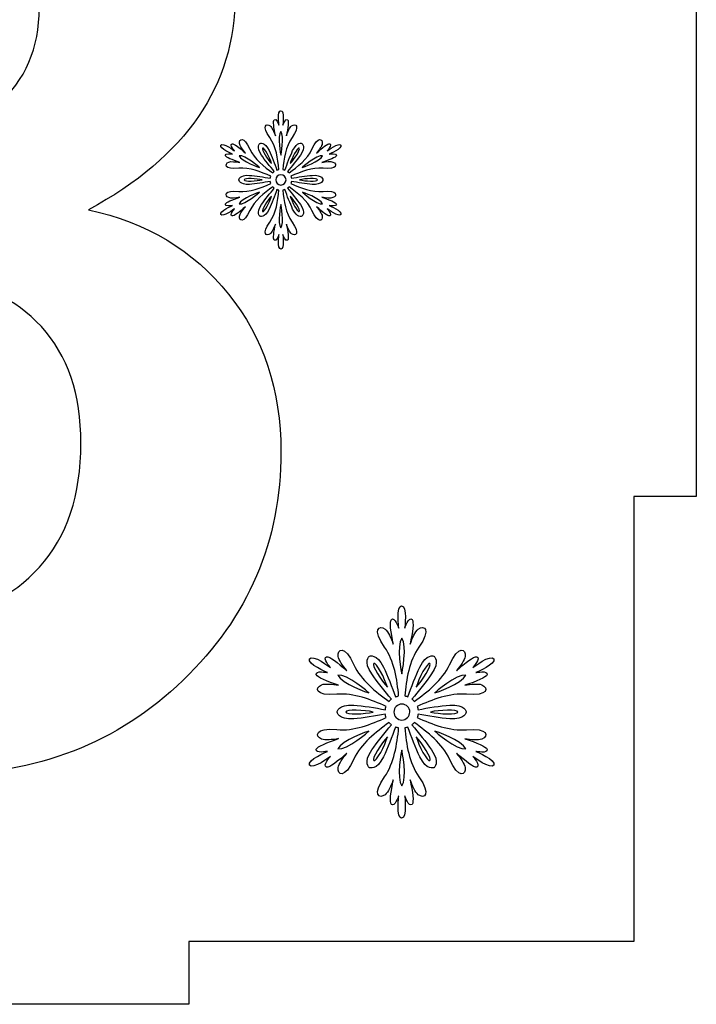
# Model space of a CAD drawing. Header units: millimetres. Extents: x -91 to 82, y -170 to 150.
# Tile 58 of 80: x -30 to -19, y -28 to -12. Entities that reach past the tile are written whole.
import ezdxf

# ---------------------------------------------------------------- set-up
doc = ezdxf.new("R2010")
doc.units = ezdxf.units.MM
doc.header["$MEASUREMENT"] = 0
doc.layers.add('Layer 1', color=7, linetype='Continuous')

msp = doc.modelspace()

# ---------------------------------------------------------------- linework, layer by layer
at = {"layer": 'Layer 1', "color": 31}
msp.add_open_spline([(-18.9084, -11.9278), (-18.9084, -11.9278), (-19.9058, -11.9278), (-19.9058, -11.9278), (-19.9058, -11.9278), (-19.9058, -11.9278), (-19.9058, -4.8425), (-19.9058, -4.8425), (-19.9058, -4.8425), (-19.9058, -4.8425), (-26.9911, -4.8425), (-26.9911, -4.8425), (-26.9911, -4.8425), (-26.9911, -4.8425), (-26.9911, -3.8451), (-26.9911, -3.8451), (-26.9911, -3.8451), (-26.9911, -3.8451), (-34.7745, -3.8451), (-34.7745, -3.8451), (-34.7745, -3.8451), (-34.7745, -3.8451), (-34.7745, -4.8425), (-34.7745, -4.8425), (-34.7745, -4.8425), (-34.7745, -4.8425), (-41.8598, -4.8425), (-41.8598, -4.8425), (-41.8598, -4.8425), (-41.8598, -4.8425), (-41.8598, -11.9278), (-41.8598, -11.9278), (-41.8598, -11.9278), (-41.8598, -11.9278), (-42.8572, -11.9278), (-42.8572, -11.9278), (-42.8572, -11.9278), (-42.8572, -11.9278), (-42.8572, -19.7113), (-42.8572, -19.7113), (-42.8572, -19.7113), (-42.8572, -19.7113), (-41.8598, -19.7113), (-41.8598, -19.7113), (-41.8598, -19.7113), (-41.8598, -19.7113), (-41.8598, -26.7966), (-41.8598, -26.7966), (-41.8598, -26.7966), (-41.8598, -26.7966), (-34.7745, -26.7966), (-34.7745, -26.7966), (-34.7745, -26.7966), (-34.7745, -26.7966), (-34.7745, -27.794), (-34.7745, -27.794), (-34.7745, -27.794), (-34.7745, -27.794), (-26.9911, -27.794), (-26.9911, -27.794), (-26.9911, -27.794), (-26.9911, -27.794), (-26.9911, -26.7966), (-26.9911, -26.7966), (-26.9911, -26.7966), (-26.9911, -26.7966), (-19.9058, -26.7966), (-19.9058, -26.7966), (-19.9058, -26.7966), (-19.9058, -26.7966), (-19.9058, -19.7113), (-19.9058, -19.7113), (-19.9058, -19.7113), (-19.9058, -19.7113), (-18.9084, -19.7113), (-18.9084, -19.7113), (-18.9084, -19.7113), (-18.9084, -19.7113), (-18.9084, -11.9278), (-18.9084, -11.9278)], degree=3, knots=[0, 0, 0, 0, 0.047619, 0.047619, 0.047619, 0.047619, 0.0952381, 0.0952381, 0.0952381, 0.0952381, 0.1428571, 0.1428571, 0.1428571, 0.1428571, 0.1904762, 0.1904762, 0.1904762, 0.1904762, 0.2380952, 0.2380952, 0.2380952, 0.2380952, 0.2857143, 0.2857143, 0.2857143, 0.2857143, 0.3333333, 0.3333333, 0.3333333, 0.3333333, 0.3809524, 0.3809524, 0.3809524, 0.3809524, 0.4285714, 0.4285714, 0.4285714, 0.4285714, 0.4761905, 0.4761905, 0.4761905, 0.4761905, 0.5238095, 0.5238095, 0.5238095, 0.5238095, 0.5714286, 0.5714286, 0.5714286, 0.5714286, 0.6190476, 0.6190476, 0.6190476, 0.6190476, 0.6666667, 0.6666667, 0.6666667, 0.6666667, 0.7142857, 0.7142857, 0.7142857, 0.7142857, 0.7619048, 0.7619048, 0.7619048, 0.7619048, 0.8095238, 0.8095238, 0.8095238, 0.8095238, 0.8571429, 0.8571429, 0.8571429, 0.8571429, 0.9047619, 0.9047619, 0.9047619, 0.9047619, 1, 1, 1, 1], dxfattribs=at)
at = {"layer": 'Layer 1', "color": 26}
msp.add_open_spline([(-28.5846, -15.1501), (-27.0298, -14.3029), (-26.2518, -13.1681), (-26.2518, -11.7459), (-26.2518, -11.7459), (-26.2518, -10.7438), (-26.632, -9.8449), (-27.39, -9.0481), (-27.39, -9.0481), (-28.3112, -8.0753), (-29.5351, -7.5895), (-31.0605, -7.5895), (-31.0605, -7.5895), (-31.9522, -7.5895), (-32.7572, -7.7573), (-33.4754, -8.0929), (-33.4754, -8.0929), (-34.1936, -8.4285), (-34.7545, -8.8885), (-35.1558, -9.4752), (-35.1558, -9.4752), (-35.5571, -10.0608), (-35.8575, -10.8446), (-36.057, -11.8244), (-36.057, -11.8244), (-36.057, -11.8244), (-33.1938, -12.3114), (-33.1938, -12.3114), (-33.1938, -12.3114), (-33.1128, -11.6038), (-32.884, -11.0664), (-32.5085, -10.6979), (-32.5085, -10.6979), (-32.133, -10.3294), (-31.6789, -10.1452), (-31.1486, -10.1452), (-31.1486, -10.1452), (-30.6112, -10.1452), (-30.1793, -10.3071), (-29.8555, -10.631), (-29.8555, -10.631), (-29.5316, -10.9549), (-29.3697, -11.3902), (-29.3697, -11.9359), (-29.3697, -11.9359), (-29.3697, -12.5766), (-29.5903, -13.0906), (-30.0327, -13.4778), (-30.0327, -13.4778), (-30.4751, -13.865), (-31.1158, -14.0469), (-31.9559, -14.0246), (-31.9559, -14.0246), (-31.9559, -14.0246), (-32.2985, -16.5557), (-32.2985, -16.5557), (-32.2985, -16.5557), (-31.7458, -16.4008), (-31.2707, -16.3234), (-30.8729, -16.3234), (-30.8729, -16.3234), (-30.2686, -16.3234), (-29.7569, -16.5522), (-29.3369, -17.0087), (-29.3369, -17.0087), (-28.9168, -17.4652), (-28.7068, -18.0848), (-28.7068, -18.8663), (-28.7068, -18.8663), (-28.7068, -19.6924), (-28.9262, -20.3472), (-29.3651, -20.8342), (-29.3651, -20.8342), (-29.804, -21.32), (-30.3438, -21.5641), (-30.9845, -21.5641), (-30.9845, -21.5641), (-31.5817, -21.5641), (-32.0898, -21.3611), (-32.5099, -20.9563), (-32.5099, -20.9563), (-32.93, -20.5515), (-33.1882, -19.9647), (-33.2832, -19.1985), (-33.2832, -19.1985), (-33.2832, -19.1985), (-36.2896, -19.5634), (-36.2896, -19.5634), (-36.2896, -19.5634), (-36.1347, -20.9269), (-35.575, -22.03), (-34.6092, -22.8737), (-34.6092, -22.8737), (-33.6435, -23.7174), (-32.4278, -24.1399), (-30.961, -24.1399), (-30.961, -24.1399), (-29.4132, -24.1399), (-28.1201, -23.6388), (-27.0804, -22.6367), (-27.0804, -22.6367), (-26.0419, -21.6346), (-25.5221, -20.4224), (-25.5221, -19.0002), (-25.5221, -19.0002), (-25.5221, -18.0204), (-25.8002, -17.1837), (-26.3564, -16.4914), (-26.3564, -16.4914), (-26.9137, -15.7955), (-27.6564, -15.3496), (-28.5846, -15.1501)], degree=3, knots=[0, 0, 0, 0, 0.0344828, 0.0344828, 0.0344828, 0.0344828, 0.0689655, 0.0689655, 0.0689655, 0.0689655, 0.1034483, 0.1034483, 0.1034483, 0.1034483, 0.137931, 0.137931, 0.137931, 0.137931, 0.1724138, 0.1724138, 0.1724138, 0.1724138, 0.2068966, 0.2068966, 0.2068966, 0.2068966, 0.2413793, 0.2413793, 0.2413793, 0.2413793, 0.2758621, 0.2758621, 0.2758621, 0.2758621, 0.3103448, 0.3103448, 0.3103448, 0.3103448, 0.3448276, 0.3448276, 0.3448276, 0.3448276, 0.3793103, 0.3793103, 0.3793103, 0.3793103, 0.4137931, 0.4137931, 0.4137931, 0.4137931, 0.4482759, 0.4482759, 0.4482759, 0.4482759, 0.4827586, 0.4827586, 0.4827586, 0.4827586, 0.5172414, 0.5172414, 0.5172414, 0.5172414, 0.5517241, 0.5517241, 0.5517241, 0.5517241, 0.5862069, 0.5862069, 0.5862069, 0.5862069, 0.6206897, 0.6206897, 0.6206897, 0.6206897, 0.6551724, 0.6551724, 0.6551724, 0.6551724, 0.6896552, 0.6896552, 0.6896552, 0.6896552, 0.7241379, 0.7241379, 0.7241379, 0.7241379, 0.7586207, 0.7586207, 0.7586207, 0.7586207, 0.7931034, 0.7931034, 0.7931034, 0.7931034, 0.8275862, 0.8275862, 0.8275862, 0.8275862, 0.862069, 0.862069, 0.862069, 0.862069, 0.8965517, 0.8965517, 0.8965517, 0.8965517, 0.9310345, 0.9310345, 0.9310345, 0.9310345, 1, 1, 1, 1], dxfattribs=at)
at = {"layer": 'Layer 1', "color": 36}
for points, knots in [([(-24.7533, -15.0809), (-24.7533, -15.0809), (-24.6254, -15.1067), (-24.6383, -15.0598), (-24.6383, -15.0598), (-24.6465, -15.0305), (-24.7498, -14.9906), (-24.8695, -14.9495), (-24.8695, -14.9495), (-24.8026, -14.9601), (-24.7287, -14.9694), (-24.6935, -14.9554), (-24.6935, -14.9554), (-24.6219, -14.9261), (-24.6207, -14.8345), (-24.8519, -14.8568), (-24.8519, -14.8568), (-25.0232, -14.8732), (-25.211, -14.7993), (-25.3624, -14.7301), (-25.3624, -14.7301), (-25.3589, -14.7195), (-25.3554, -14.7078), (-25.3542, -14.6972), (-25.3542, -14.6972), (-25.2556, -14.7148), (-25.1183, -14.7371), (-25.0256, -14.7441), (-25.0256, -14.7441), (-24.8625, -14.7558), (-24.8531, -14.6725), (-24.8531, -14.6725), (-24.8531, -14.6725), (-24.8531, -14.6725), (-24.8625, -14.5892), (-25.0256, -14.6009), (-25.0256, -14.6009), (-25.1195, -14.6079), (-25.2556, -14.6302), (-25.3542, -14.6478), (-25.3542, -14.6478), (-25.3554, -14.6372), (-25.3589, -14.6255), (-25.3624, -14.6149), (-25.3624, -14.6149), (-25.211, -14.5457), (-25.0221, -14.4717), (-24.8519, -14.4882), (-24.8519, -14.4882), (-24.6207, -14.5105), (-24.6207, -14.419), (-24.6935, -14.3896), (-24.6935, -14.3896), (-24.7299, -14.3755), (-24.8038, -14.3837), (-24.8695, -14.3955), (-24.8695, -14.3955), (-24.7486, -14.3544), (-24.6454, -14.3145), (-24.6383, -14.2852), (-24.6383, -14.2852), (-24.6266, -14.2383), (-24.7533, -14.2641), (-24.7533, -14.2641), (-24.7533, -14.2641), (-24.7533, -14.2641), (-24.5374, -14.1726), (-24.5667, -14.1209), (-24.5667, -14.1209), (-24.596, -14.0693), (-24.7838, -14.2101), (-24.7838, -14.2101), (-24.7838, -14.2101), (-24.7838, -14.2101), (-24.6981, -14.1127), (-24.7451, -14.0998), (-24.7451, -14.0998), (-24.7744, -14.0916), (-24.8613, -14.1608), (-24.9563, -14.2453), (-24.9563, -14.2453), (-24.9141, -14.1925), (-24.8683, -14.1338), (-24.8636, -14.0951), (-24.8636, -14.0951), (-24.853, -14.0188), (-24.9317, -13.9719), (-25.0279, -14.1831), (-25.0279, -14.1831), (-25.0995, -14.3392), (-25.2567, -14.4659), (-25.3928, -14.5621), (-25.3928, -14.5621), (-25.3998, -14.5539), (-25.4081, -14.5457), (-25.4174, -14.5386), (-25.4174, -14.5386), (-25.3529, -14.4623), (-25.2649, -14.3555), (-25.212, -14.2781), (-25.212, -14.2781), (-25.1205, -14.1432), (-25.1874, -14.0939), (-25.1874, -14.0939), (-25.1874, -14.0939), (-25.1874, -14.0939), (-25.2637, -14.061), (-25.3353, -14.2077), (-25.3353, -14.2077), (-25.3764, -14.2922), (-25.4245, -14.4213), (-25.4585, -14.5163), (-25.4585, -14.5163), (-25.4691, -14.5116), (-25.4796, -14.5093), (-25.4914, -14.5069), (-25.4914, -14.5069), (-25.4761, -14.3414), (-25.4456, -14.1408), (-25.3459, -14.0011), (-25.3459, -14.0011), (-25.211, -13.8122), (-25.2907, -13.7664), (-25.3518, -13.8145), (-25.3518, -13.8145), (-25.3823, -13.838), (-25.4116, -13.9072), (-25.4351, -13.9706), (-25.4351, -13.9706), (-25.4105, -13.8462), (-25.3929, -13.7359), (-25.4152, -13.7148), (-25.4152, -13.7148), (-25.4504, -13.6808), (-25.4915, -13.804), (-25.4915, -13.804), (-25.4915, -13.804), (-25.4915, -13.804), (-25.4633, -13.5717), (-25.5232, -13.5717), (-25.5232, -13.5717), (-25.583, -13.5717), (-25.5537, -13.804), (-25.5537, -13.804), (-25.5537, -13.804), (-25.5537, -13.804), (-25.5948, -13.6808), (-25.63, -13.7148), (-25.63, -13.7148), (-25.6523, -13.7359), (-25.6347, -13.8462), (-25.6101, -13.9706), (-25.6101, -13.9706), (-25.6336, -13.9072), (-25.6629, -13.8392), (-25.6934, -13.8145), (-25.6934, -13.8145), (-25.7544, -13.7664), (-25.8342, -13.8122), (-25.6993, -14.0011), (-25.6993, -14.0011), (-25.5996, -14.1407), (-25.569, -14.3414), (-25.5538, -14.5069), (-25.5538, -14.5069), (-25.5644, -14.5092), (-25.5761, -14.5116), (-25.5867, -14.5163), (-25.5867, -14.5163), (-25.6207, -14.4213), (-25.67, -14.2922), (-25.7099, -14.2077), (-25.7099, -14.2077), (-25.7803, -14.061), (-25.8578, -14.0939), (-25.8578, -14.0939), (-25.8578, -14.0939), (-25.8578, -14.0939), (-25.9247, -14.1432), (-25.8332, -14.2781), (-25.8332, -14.2781), (-25.7804, -14.3555), (-25.6936, -14.4623), (-25.6278, -14.5386), (-25.6278, -14.5386), (-25.6372, -14.5456), (-25.6454, -14.5539), (-25.6524, -14.5621), (-25.6524, -14.5621), (-25.7885, -14.4659), (-25.9458, -14.3391), (-26.0173, -14.1831), (-26.0173, -14.1831), (-26.1135, -13.9719), (-26.1921, -14.0176), (-26.1816, -14.0951), (-26.1816, -14.0951), (-26.1757, -14.1338), (-26.1311, -14.1925), (-26.0889, -14.2453), (-26.0889, -14.2453), (-26.1839, -14.162), (-26.2708, -14.0916), (-26.3001, -14.0998), (-26.3001, -14.0998), (-26.347, -14.1127), (-26.2614, -14.2101), (-26.2614, -14.2101), (-26.2614, -14.2101), (-26.2614, -14.2101), (-26.4492, -14.0693), (-26.4785, -14.1209), (-26.4785, -14.1209), (-26.5078, -14.1725), (-26.2931, -14.2641), (-26.2931, -14.2641), (-26.2931, -14.2641), (-26.2931, -14.2641), (-26.4198, -14.2383), (-26.4081, -14.2852), (-26.4081, -14.2852), (-26.4011, -14.3157), (-26.2966, -14.3544), (-26.1769, -14.3955), (-26.1769, -14.3955), (-26.2438, -14.3849), (-26.3177, -14.3756), (-26.3529, -14.3896), (-26.3529, -14.3896), (-26.4245, -14.4189), (-26.4257, -14.5105), (-26.1945, -14.4882), (-26.1945, -14.4882), (-26.0232, -14.4718), (-25.8354, -14.5457), (-25.684, -14.6149), (-25.684, -14.6149), (-25.6875, -14.6255), (-25.691, -14.636), (-25.6922, -14.6478), (-25.6922, -14.6478), (-25.7908, -14.6302), (-25.9281, -14.6067), (-26.0208, -14.6009), (-26.0208, -14.6009), (-26.1839, -14.5892), (-26.1933, -14.6725), (-26.1933, -14.6725), (-26.1933, -14.6725), (-26.1933, -14.6725), (-26.1839, -14.7558), (-26.0208, -14.7441), (-26.0208, -14.7441), (-25.9269, -14.7371), (-25.7908, -14.7148), (-25.6922, -14.6972), (-25.6922, -14.6972), (-25.691, -14.7078), (-25.6875, -14.7195), (-25.684, -14.7301), (-25.684, -14.7301), (-25.8354, -14.7993), (-26.0243, -14.8733), (-26.1945, -14.8568), (-26.1945, -14.8568), (-26.4257, -14.8345), (-26.4257, -14.926), (-26.3529, -14.9554), (-26.3529, -14.9554), (-26.3165, -14.9707), (-26.2426, -14.9613), (-26.1769, -14.9495), (-26.1769, -14.9495), (-26.2978, -14.9906), (-26.401, -15.0293), (-26.4081, -15.0598), (-26.4081, -15.0598), (-26.4198, -15.1079), (-26.2931, -15.0809), (-26.2931, -15.0809), (-26.2931, -15.0809), (-26.2931, -15.0809), (-26.509, -15.1724), (-26.4785, -15.2241), (-26.4785, -15.2241), (-26.4492, -15.2757), (-26.2614, -15.1349), (-26.2614, -15.1349), (-26.2614, -15.1349), (-26.2614, -15.1349), (-26.3482, -15.2323), (-26.3001, -15.2452), (-26.3001, -15.2452), (-26.2708, -15.2534), (-26.1839, -15.1842), (-26.0889, -15.0997), (-26.0889, -15.0997), (-26.1311, -15.1525), (-26.1769, -15.2112), (-26.1816, -15.2499), (-26.1816, -15.2499), (-26.1922, -15.3262), (-26.1135, -15.3731), (-26.0173, -15.1619), (-26.0173, -15.1619), (-25.9457, -15.0058), (-25.7885, -14.8791), (-25.6524, -14.7829), (-25.6524, -14.7829), (-25.6454, -14.7923), (-25.6371, -14.7993), (-25.6278, -14.8064), (-25.6278, -14.8064), (-25.6923, -14.8838), (-25.7803, -14.9895), (-25.8332, -15.0669), (-25.8332, -15.0669), (-25.9247, -15.2018), (-25.8578, -15.2511), (-25.8578, -15.2511), (-25.8578, -15.2511), (-25.8578, -15.2511), (-25.7815, -15.284), (-25.7099, -15.1373), (-25.7099, -15.1373), (-25.6688, -15.0528), (-25.6207, -14.9237), (-25.5867, -14.8287), (-25.5867, -14.8287), (-25.5761, -14.8334), (-25.5656, -14.8357), (-25.5538, -14.8381), (-25.5538, -14.8381), (-25.5691, -15.0036), (-25.5996, -15.2042), (-25.6993, -15.3439), (-25.6993, -15.3439), (-25.8342, -15.5328), (-25.7545, -15.5786), (-25.6934, -15.5305), (-25.6934, -15.5305), (-25.6629, -15.507), (-25.6336, -15.4378), (-25.6101, -15.3756), (-25.6101, -15.3756), (-25.6347, -15.5), (-25.6523, -15.6091), (-25.63, -15.6314), (-25.63, -15.6314), (-25.5948, -15.6654), (-25.5537, -15.5422), (-25.5537, -15.5422), (-25.5537, -15.5422), (-25.5537, -15.5422), (-25.583, -15.7745), (-25.5232, -15.7745), (-25.5232, -15.7745), (-25.4634, -15.7745), (-25.4915, -15.5422), (-25.4915, -15.5422), (-25.4915, -15.5422), (-25.4915, -15.5422), (-25.4504, -15.6654), (-25.4152, -15.6314), (-25.4152, -15.6314), (-25.3929, -15.6103), (-25.4105, -15.5), (-25.4351, -15.3756), (-25.4351, -15.3756), (-25.4116, -15.439), (-25.3823, -15.507), (-25.3518, -15.5305), (-25.3518, -15.5305), (-25.2908, -15.5786), (-25.211, -15.5328), (-25.3459, -15.3439), (-25.3459, -15.3439), (-25.4456, -15.2043), (-25.4762, -15.0036), (-25.4914, -14.8381), (-25.4914, -14.8381), (-25.4808, -14.8358), (-25.4691, -14.8322), (-25.4585, -14.8287), (-25.4585, -14.8287), (-25.4245, -14.9237), (-25.3752, -15.0528), (-25.3353, -15.1373), (-25.3353, -15.1373), (-25.2637, -15.284), (-25.1874, -15.2511), (-25.1874, -15.2511), (-25.1874, -15.2511), (-25.1874, -15.2511), (-25.1205, -15.2018), (-25.212, -15.0669), (-25.212, -15.0669), (-25.2648, -14.9895), (-25.3516, -14.8827), (-25.4174, -14.8064), (-25.4174, -14.8064), (-25.408, -14.7994), (-25.3998, -14.7911), (-25.3928, -14.7829), (-25.3928, -14.7829), (-25.2567, -14.8791), (-25.0994, -15.0059), (-25.0279, -15.1619), (-25.0279, -15.1619), (-24.9317, -15.3731), (-24.8531, -15.3274), (-24.8636, -15.2499), (-24.8636, -15.2499), (-24.8695, -15.2123), (-24.9141, -15.1525), (-24.9563, -15.0997), (-24.9563, -15.0997), (-24.8613, -15.183), (-24.7744, -15.2534), (-24.7451, -15.2452), (-24.7451, -15.2452), (-24.6982, -15.2311), (-24.7838, -15.1349), (-24.7838, -15.1349), (-24.7838, -15.1349), (-24.7838, -15.1349), (-24.596, -15.2757), (-24.5667, -15.2241), (-24.5667, -15.2241), (-24.5374, -15.1712), (-24.7533, -15.0809), (-24.7533, -15.0809)], [0, 0, 0, 0, 0.0091743, 0.0091743, 0.0091743, 0.0091743, 0.0183486, 0.0183486, 0.0183486, 0.0183486, 0.0275229, 0.0275229, 0.0275229, 0.0275229, 0.0366972, 0.0366972, 0.0366972, 0.0366972, 0.0458716, 0.0458716, 0.0458716, 0.0458716, 0.0550459, 0.0550459, 0.0550459, 0.0550459, 0.0642202, 0.0642202, 0.0642202, 0.0642202, 0.0733945, 0.0733945, 0.0733945, 0.0733945, 0.0825688, 0.0825688, 0.0825688, 0.0825688, 0.0917431, 0.0917431, 0.0917431, 0.0917431, 0.1009174, 0.1009174, 0.1009174, 0.1009174, 0.1100917, 0.1100917, 0.1100917, 0.1100917, 0.1192661, 0.1192661, 0.1192661, 0.1192661, 0.1284404, 0.1284404, 0.1284404, 0.1284404, 0.1376147, 0.1376147, 0.1376147, 0.1376147, 0.146789, 0.146789, 0.146789, 0.146789, 0.1559633, 0.1559633, 0.1559633, 0.1559633, 0.1651376, 0.1651376, 0.1651376, 0.1651376, 0.1743119, 0.1743119, 0.1743119, 0.1743119, 0.1834862, 0.1834862, 0.1834862, 0.1834862, 0.1926606, 0.1926606, 0.1926606, 0.1926606, 0.2018349, 0.2018349, 0.2018349, 0.2018349, 0.2110092, 0.2110092, 0.2110092, 0.2110092, 0.2201835, 0.2201835, 0.2201835, 0.2201835, 0.2293578, 0.2293578, 0.2293578, 0.2293578, 0.2385321, 0.2385321, 0.2385321, 0.2385321, 0.2477064, 0.2477064, 0.2477064, 0.2477064, 0.2568807, 0.2568807, 0.2568807, 0.2568807, 0.266055, 0.266055, 0.266055, 0.266055, 0.2752294, 0.2752294, 0.2752294, 0.2752294, 0.2844037, 0.2844037, 0.2844037, 0.2844037, 0.293578, 0.293578, 0.293578, 0.293578, 0.3027523, 0.3027523, 0.3027523, 0.3027523, 0.3119266, 0.3119266, 0.3119266, 0.3119266, 0.3211009, 0.3211009, 0.3211009, 0.3211009, 0.3302752, 0.3302752, 0.3302752, 0.3302752, 0.3394495, 0.3394495, 0.3394495, 0.3394495, 0.3486239, 0.3486239, 0.3486239, 0.3486239, 0.3577982, 0.3577982, 0.3577982, 0.3577982, 0.3669725, 0.3669725, 0.3669725, 0.3669725, 0.3761468, 0.3761468, 0.3761468, 0.3761468, 0.3853211, 0.3853211, 0.3853211, 0.3853211, 0.3944954, 0.3944954, 0.3944954, 0.3944954, 0.4036697, 0.4036697, 0.4036697, 0.4036697, 0.412844, 0.412844, 0.412844, 0.412844, 0.4220183, 0.4220183, 0.4220183, 0.4220183, 0.4311927, 0.4311927, 0.4311927, 0.4311927, 0.440367, 0.440367, 0.440367, 0.440367, 0.4495413, 0.4495413, 0.4495413, 0.4495413, 0.4587156, 0.4587156, 0.4587156, 0.4587156, 0.4678899, 0.4678899, 0.4678899, 0.4678899, 0.4770642, 0.4770642, 0.4770642, 0.4770642, 0.4862385, 0.4862385, 0.4862385, 0.4862385, 0.4954128, 0.4954128, 0.4954128, 0.4954128, 0.5045872, 0.5045872, 0.5045872, 0.5045872, 0.5137615, 0.5137615, 0.5137615, 0.5137615, 0.5229358, 0.5229358, 0.5229358, 0.5229358, 0.5321101, 0.5321101, 0.5321101, 0.5321101, 0.5412844, 0.5412844, 0.5412844, 0.5412844, 0.5504587, 0.5504587, 0.5504587, 0.5504587, 0.559633, 0.559633, 0.559633, 0.559633, 0.5688073, 0.5688073, 0.5688073, 0.5688073, 0.5779817, 0.5779817, 0.5779817, 0.5779817, 0.587156, 0.587156, 0.587156, 0.587156, 0.5963303, 0.5963303, 0.5963303, 0.5963303, 0.6055046, 0.6055046, 0.6055046, 0.6055046, 0.6146789, 0.6146789, 0.6146789, 0.6146789, 0.6238532, 0.6238532, 0.6238532, 0.6238532, 0.6330275, 0.6330275, 0.6330275, 0.6330275, 0.6422018, 0.6422018, 0.6422018, 0.6422018, 0.6513761, 0.6513761, 0.6513761, 0.6513761, 0.6605505, 0.6605505, 0.6605505, 0.6605505, 0.6697248, 0.6697248, 0.6697248, 0.6697248, 0.6788991, 0.6788991, 0.6788991, 0.6788991, 0.6880734, 0.6880734, 0.6880734, 0.6880734, 0.6972477, 0.6972477, 0.6972477, 0.6972477, 0.706422, 0.706422, 0.706422, 0.706422, 0.7155963, 0.7155963, 0.7155963, 0.7155963, 0.7247706, 0.7247706, 0.7247706, 0.7247706, 0.733945, 0.733945, 0.733945, 0.733945, 0.7431193, 0.7431193, 0.7431193, 0.7431193, 0.7522936, 0.7522936, 0.7522936, 0.7522936, 0.7614679, 0.7614679, 0.7614679, 0.7614679, 0.7706422, 0.7706422, 0.7706422, 0.7706422, 0.7798165, 0.7798165, 0.7798165, 0.7798165, 0.7889908, 0.7889908, 0.7889908, 0.7889908, 0.7981651, 0.7981651, 0.7981651, 0.7981651, 0.8073394, 0.8073394, 0.8073394, 0.8073394, 0.8165138, 0.8165138, 0.8165138, 0.8165138, 0.8256881, 0.8256881, 0.8256881, 0.8256881, 0.8348624, 0.8348624, 0.8348624, 0.8348624, 0.8440367, 0.8440367, 0.8440367, 0.8440367, 0.853211, 0.853211, 0.853211, 0.853211, 0.8623853, 0.8623853, 0.8623853, 0.8623853, 0.8715596, 0.8715596, 0.8715596, 0.8715596, 0.8807339, 0.8807339, 0.8807339, 0.8807339, 0.8899083, 0.8899083, 0.8899083, 0.8899083, 0.8990826, 0.8990826, 0.8990826, 0.8990826, 0.9082569, 0.9082569, 0.9082569, 0.9082569, 0.9174312, 0.9174312, 0.9174312, 0.9174312, 0.9266055, 0.9266055, 0.9266055, 0.9266055, 0.9357798, 0.9357798, 0.9357798, 0.9357798, 0.9449541, 0.9449541, 0.9449541, 0.9449541, 0.9541284, 0.9541284, 0.9541284, 0.9541284, 0.9633028, 0.9633028, 0.9633028, 0.9633028, 0.9724771, 0.9724771, 0.9724771, 0.9724771, 0.9816514, 0.9816514, 0.9816514, 0.9816514, 1, 1, 1, 1]), ([(-25.5231, -13.9051), (-25.4621, -13.9802), (-25.5231, -14.2771), (-25.5231, -14.2771), (-25.5231, -14.2771), (-25.5231, -14.2771), (-25.5841, -13.9802), (-25.5231, -13.9051)], [0, 0, 0, 0, 0.3333333, 0.3333333, 0.3333333, 0.3333333, 1, 1, 1, 1]), ([(-25.8141, -14.1668), (-25.7883, -14.1515), (-25.6956, -14.3287), (-25.6721, -14.4132), (-25.6721, -14.4132), (-25.7332, -14.3498), (-25.8399, -14.182), (-25.8141, -14.1668)], [0, 0, 0, 0, 0.3333333, 0.3333333, 0.3333333, 0.3333333, 1, 1, 1, 1]), ([(-25.2321, -14.1668), (-25.2063, -14.1821), (-25.3131, -14.3499), (-25.3741, -14.4132), (-25.3741, -14.4132), (-25.3494, -14.3287), (-25.2579, -14.1527), (-25.2321, -14.1668)], [0, 0, 0, 0, 0.3333333, 0.3333333, 0.3333333, 0.3333333, 1, 1, 1, 1]), ([(-26.1873, -14.2888), (-26.0911, -14.2735), (-25.8646, -14.4754), (-25.8646, -14.4754), (-25.8646, -14.4754), (-25.8646, -14.4754), (-26.1533, -14.3792), (-26.1873, -14.2888)], [0, 0, 0, 0, 0.3333333, 0.3333333, 0.3333333, 0.3333333, 1, 1, 1, 1]), ([(-24.8589, -14.2888), (-24.8941, -14.3792), (-25.1816, -14.4754), (-25.1816, -14.4754), (-25.1816, -14.4754), (-25.1816, -14.4754), (-24.954, -14.2735), (-24.8589, -14.2888)], [0, 0, 0, 0, 0.3333333, 0.3333333, 0.3333333, 0.3333333, 1, 1, 1, 1]), ([(-26.1051, -14.6725), (-26.1051, -14.642), (-25.9068, -14.6514), (-25.82, -14.6725), (-25.82, -14.6725), (-25.9068, -14.6936), (-26.1051, -14.7019), (-26.1051, -14.6725)], [0, 0, 0, 0, 0.3333333, 0.3333333, 0.3333333, 0.3333333, 1, 1, 1, 1]), ([(-25.5231, -14.7547), (-25.5689, -14.7547), (-25.6052, -14.7183), (-25.6052, -14.6726), (-25.6052, -14.6726), (-25.6052, -14.6268), (-25.5688, -14.5905), (-25.5231, -14.5905), (-25.5231, -14.5905), (-25.4773, -14.5905), (-25.441, -14.6269), (-25.441, -14.6726), (-25.441, -14.6726), (-25.441, -14.7171), (-25.4774, -14.7547), (-25.5231, -14.7547)], [0, 0, 0, 0, 0.2, 0.2, 0.2, 0.2, 0.4, 0.4, 0.4, 0.4, 0.6, 0.6, 0.6, 0.6, 1, 1, 1, 1]), ([(-24.9399, -14.6725), (-24.9399, -14.703), (-25.1382, -14.6936), (-25.225, -14.6725), (-25.225, -14.6725), (-25.1382, -14.6502), (-24.9399, -14.642), (-24.9399, -14.6725)], [0, 0, 0, 0, 0.3333333, 0.3333333, 0.3333333, 0.3333333, 1, 1, 1, 1]), ([(-26.1873, -15.0562), (-26.1521, -14.9658), (-25.8646, -14.8696), (-25.8646, -14.8696), (-25.8646, -14.8696), (-25.8646, -14.8696), (-26.0911, -15.0703), (-26.1873, -15.0562)], [0, 0, 0, 0, 0.3333333, 0.3333333, 0.3333333, 0.3333333, 1, 1, 1, 1]), ([(-25.1805, -14.8697), (-25.1805, -14.8697), (-24.893, -14.9659), (-24.8578, -15.0563), (-24.8578, -15.0563), (-24.954, -15.0703), (-25.1805, -14.8697), (-25.1805, -14.8697)], [0, 0, 0, 0, 0.3333333, 0.3333333, 0.3333333, 0.3333333, 1, 1, 1, 1]), ([(-25.8141, -15.1771), (-25.8399, -15.1618), (-25.7331, -14.994), (-25.6721, -14.9307), (-25.6721, -14.9307), (-25.6968, -15.0152), (-25.7883, -15.1924), (-25.8141, -15.1771)], [0, 0, 0, 0, 0.3333333, 0.3333333, 0.3333333, 0.3333333, 1, 1, 1, 1]), ([(-25.2321, -15.1771), (-25.2579, -15.1924), (-25.3494, -15.0152), (-25.3741, -14.9307), (-25.3741, -14.9307), (-25.3119, -14.994), (-25.2051, -15.1618), (-25.2321, -15.1771)], [0, 0, 0, 0, 0.3333333, 0.3333333, 0.3333333, 0.3333333, 1, 1, 1, 1]), ([(-25.5231, -15.4388), (-25.5841, -15.3637), (-25.5231, -15.0668), (-25.5231, -15.0668), (-25.5231, -15.0668), (-25.5231, -15.0668), (-25.4621, -15.3637), (-25.5231, -15.4388)], [0, 0, 0, 0, 0.3333333, 0.3333333, 0.3333333, 0.3333333, 1, 1, 1, 1]), ([(-22.417, -23.7691), (-22.417, -23.7691), (-22.2222, -23.809), (-22.2398, -23.7362), (-22.2398, -23.7362), (-22.2515, -23.6904), (-22.41, -23.6294), (-22.5954, -23.5672), (-22.5954, -23.5672), (-22.4933, -23.5836), (-22.3795, -23.5977), (-22.3243, -23.5754), (-22.3243, -23.5754), (-22.214, -23.5308), (-22.2128, -23.3912), (-22.5684, -23.424), (-22.5684, -23.424), (-22.8301, -23.4486), (-23.1199, -23.3372), (-23.3523, -23.2292), (-23.3523, -23.2292), (-23.3464, -23.2128), (-23.3417, -23.1963), (-23.3394, -23.1787), (-23.3394, -23.1787), (-23.1869, -23.2057), (-22.978, -23.2409), (-22.8348, -23.2503), (-22.8348, -23.2503), (-22.5849, -23.2679), (-22.5708, -23.1412), (-22.5708, -23.1412), (-22.5708, -23.1412), (-22.5708, -23.1412), (-22.5849, -23.0145), (-22.8348, -23.0321), (-22.8348, -23.0321), (-22.978, -23.0427), (-23.1868, -23.0767), (-23.3394, -23.1049), (-23.3394, -23.1049), (-23.3417, -23.0873), (-23.3464, -23.0709), (-23.3523, -23.0544), (-23.3523, -23.0544), (-23.12, -22.9476), (-22.8301, -22.835), (-22.5684, -22.8596), (-22.5684, -22.8596), (-22.214, -22.8936), (-22.2152, -22.754), (-22.3243, -22.7082), (-22.3243, -22.7082), (-22.3795, -22.6859), (-22.4933, -22.7), (-22.5954, -22.7164), (-22.5954, -22.7164), (-22.4112, -22.6542), (-22.2516, -22.5932), (-22.2398, -22.5474), (-22.2398, -22.5474), (-22.221, -22.4746), (-22.417, -22.5145), (-22.417, -22.5145), (-22.417, -22.5145), (-22.417, -22.5145), (-22.0849, -22.3737), (-22.1319, -22.2951), (-22.1319, -22.2951), (-22.1777, -22.2153), (-22.4652, -22.4324), (-22.4652, -22.4324), (-22.4652, -22.4324), (-22.4652, -22.4324), (-22.3326, -22.2834), (-22.4054, -22.2634), (-22.4054, -22.2634), (-22.4512, -22.2505), (-22.5838, -22.3573), (-22.7293, -22.4864), (-22.7293, -22.4864), (-22.6636, -22.4066), (-22.5955, -22.3151), (-22.5873, -22.2564), (-22.5873, -22.2564), (-22.5709, -22.1391), (-22.6917, -22.0686), (-22.8396, -22.3913), (-22.8396, -22.3913), (-22.9487, -22.6307), (-23.1905, -22.8255), (-23.3993, -22.9733), (-23.3993, -22.9733), (-23.411, -22.9604), (-23.4239, -22.9475), (-23.4369, -22.9369), (-23.4369, -22.9369), (-23.3372, -22.8196), (-23.2034, -22.6553), (-23.1224, -22.5368), (-23.1224, -22.5368), (-22.9816, -22.3303), (-23.0848, -22.254), (-23.0848, -22.254), (-23.0848, -22.254), (-23.0848, -22.254), (-23.2021, -22.2024), (-23.3113, -22.4277), (-23.3113, -22.4277), (-23.3735, -22.5568), (-23.4486, -22.7551), (-23.5002, -22.9006), (-23.5002, -22.9006), (-23.5166, -22.8936), (-23.5331, -22.8889), (-23.5507, -22.8865), (-23.5507, -22.8865), (-23.5272, -22.6319), (-23.4791, -22.3256), (-23.3277, -22.1109), (-23.3277, -22.1109), (-23.1212, -21.8199), (-23.2432, -21.7518), (-23.3371, -21.8246), (-23.3371, -21.8246), (-23.384, -21.861), (-23.4286, -21.9666), (-23.465, -22.0628), (-23.465, -22.0628), (-23.4274, -21.8715), (-23.4005, -21.7037), (-23.4345, -21.6709), (-23.4345, -21.6709), (-23.4885, -21.6181), (-23.5518, -21.807), (-23.5518, -21.807), (-23.5518, -21.807), (-23.5518, -21.807), (-23.5072, -21.4503), (-23.5999, -21.4503), (-23.5999, -21.4503), (-23.6914, -21.4503), (-23.6468, -21.807), (-23.6468, -21.807), (-23.6468, -21.807), (-23.6468, -21.807), (-23.7102, -21.6181), (-23.7641, -21.6709), (-23.7641, -21.6709), (-23.7981, -21.7038), (-23.7711, -21.8727), (-23.7336, -22.0628), (-23.7336, -22.0628), (-23.77, -21.9654), (-23.8146, -21.861), (-23.8615, -21.8246), (-23.8615, -21.8246), (-23.9554, -21.7518), (-24.0774, -21.8211), (-23.8709, -22.1109), (-23.8709, -22.1109), (-23.7184, -22.3256), (-23.6714, -22.6319), (-23.6479, -22.8865), (-23.6479, -22.8865), (-23.6655, -22.89), (-23.6819, -22.8947), (-23.6984, -22.9006), (-23.6984, -22.9006), (-23.7512, -22.7551), (-23.8251, -22.5568), (-23.8885, -22.4277), (-23.8885, -22.4277), (-23.9976, -22.2024), (-24.115, -22.254), (-24.115, -22.254), (-24.115, -22.254), (-24.115, -22.254), (-24.2183, -22.3303), (-24.0774, -22.5368), (-24.0774, -22.5368), (-23.9964, -22.6553), (-23.8627, -22.8196), (-23.7629, -22.9369), (-23.7629, -22.9369), (-23.777, -22.9475), (-23.7887, -22.9604), (-23.8005, -22.9733), (-23.8005, -22.9733), (-24.0094, -22.8254), (-24.2511, -22.6307), (-24.3602, -22.3913), (-24.3602, -22.3913), (-24.5081, -22.0674), (-24.6289, -22.1378), (-24.6125, -22.2564), (-24.6125, -22.2564), (-24.6043, -22.3151), (-24.5351, -22.4066), (-24.4705, -22.4864), (-24.4705, -22.4864), (-24.6172, -22.3585), (-24.7486, -22.2505), (-24.7944, -22.2634), (-24.7944, -22.2634), (-24.8672, -22.2833), (-24.7346, -22.4324), (-24.7346, -22.4324), (-24.7346, -22.4324), (-24.7346, -22.4324), (-25.0221, -22.2153), (-25.0679, -22.2951), (-25.0679, -22.2951), (-25.1137, -22.3749), (-24.7828, -22.5145), (-24.7828, -22.5145), (-24.7828, -22.5145), (-24.7828, -22.5145), (-24.9776, -22.4746), (-24.9588, -22.5474), (-24.9588, -22.5474), (-24.9471, -22.5932), (-24.7886, -22.6542), (-24.6032, -22.7164), (-24.6032, -22.7164), (-24.7053, -22.7), (-24.8191, -22.6859), (-24.8743, -22.7082), (-24.8743, -22.7082), (-24.9846, -22.7528), (-24.9858, -22.8924), (-24.6302, -22.8596), (-24.6302, -22.8596), (-24.3685, -22.835), (-24.0787, -22.9464), (-23.8475, -23.0544), (-23.8475, -23.0544), (-23.8534, -23.0708), (-23.8581, -23.0873), (-23.8592, -23.1049), (-23.8592, -23.1049), (-24.0117, -23.0767), (-24.2206, -23.0427), (-24.3638, -23.0321), (-24.3638, -23.0321), (-24.6137, -23.0145), (-24.6278, -23.1412), (-24.6278, -23.1412), (-24.6278, -23.1412), (-24.6278, -23.1412), (-24.6137, -23.2679), (-24.3638, -23.2503), (-24.3638, -23.2503), (-24.2206, -23.2397), (-24.0118, -23.2057), (-23.8604, -23.1787), (-23.8604, -23.1787), (-23.8581, -23.1951), (-23.8534, -23.2127), (-23.8475, -23.2292), (-23.8475, -23.2292), (-24.0798, -23.336), (-24.3685, -23.4486), (-24.6302, -23.4228), (-24.6302, -23.4228), (-24.9846, -23.3888), (-24.9834, -23.5296), (-24.8743, -23.5742), (-24.8743, -23.5742), (-24.8191, -23.5965), (-24.7065, -23.5824), (-24.6032, -23.566), (-24.6032, -23.566), (-24.7874, -23.6282), (-24.947, -23.6892), (-24.9588, -23.735), (-24.9588, -23.735), (-24.9776, -23.8078), (-24.7828, -23.7679), (-24.7828, -23.7679), (-24.7828, -23.7679), (-24.7828, -23.7679), (-25.1137, -23.9075), (-25.0679, -23.9873), (-25.0679, -23.9873), (-25.0221, -24.0671), (-24.7346, -23.85), (-24.7346, -23.85), (-24.7346, -23.85), (-24.7346, -23.85), (-24.8672, -23.999), (-24.7944, -24.019), (-24.7944, -24.019), (-24.7486, -24.0319), (-24.616, -23.9251), (-24.4705, -23.796), (-24.4705, -23.796), (-24.5362, -23.8758), (-24.6043, -23.9673), (-24.6125, -24.026), (-24.6125, -24.026), (-24.6289, -24.1433), (-24.5081, -24.2149), (-24.3602, -23.8911), (-24.3602, -23.8911), (-24.2511, -23.6517), (-24.0082, -23.4569), (-23.8005, -23.3091), (-23.8005, -23.3091), (-23.7888, -23.3232), (-23.7759, -23.3349), (-23.7629, -23.3455), (-23.7629, -23.3455), (-23.8626, -23.464), (-23.9964, -23.6271), (-24.0774, -23.7456), (-24.0774, -23.7456), (-24.217, -23.9533), (-24.115, -24.0284), (-24.115, -24.0284), (-24.115, -24.0284), (-24.115, -24.0284), (-23.9977, -24.08), (-23.8885, -23.8547), (-23.8885, -23.8547), (-23.8251, -23.7256), (-23.7512, -23.5273), (-23.6984, -23.3818), (-23.6984, -23.3818), (-23.682, -23.3877), (-23.6655, -23.3924), (-23.6479, -23.3959), (-23.6479, -23.3959), (-23.6714, -23.6505), (-23.7195, -23.9568), (-23.8709, -24.1715), (-23.8709, -24.1715), (-24.0774, -24.4625), (-23.9554, -24.5306), (-23.8615, -24.4578), (-23.8615, -24.4578), (-23.8146, -24.4214), (-23.77, -24.3158), (-23.7336, -24.2196), (-23.7336, -24.2196), (-23.7712, -24.4109), (-23.7981, -24.5787), (-23.7641, -24.6115), (-23.7641, -24.6115), (-23.7101, -24.6643), (-23.6468, -24.4754), (-23.6468, -24.4754), (-23.6468, -24.4754), (-23.6468, -24.4754), (-23.6914, -24.8321), (-23.5999, -24.8321), (-23.5999, -24.8321), (-23.5084, -24.8321), (-23.5518, -24.4754), (-23.5518, -24.4754), (-23.5518, -24.4754), (-23.5518, -24.4754), (-23.4884, -24.6643), (-23.4345, -24.6115), (-23.4345, -24.6115), (-23.4005, -24.5786), (-23.4275, -24.4108), (-23.465, -24.2196), (-23.465, -24.2196), (-23.4286, -24.3158), (-23.384, -24.4214), (-23.3371, -24.4578), (-23.3371, -24.4578), (-23.2432, -24.5306), (-23.1212, -24.4613), (-23.3277, -24.1715), (-23.3277, -24.1715), (-23.4802, -23.9568), (-23.5284, -23.6505), (-23.5507, -23.3959), (-23.5507, -23.3959), (-23.5343, -23.3924), (-23.5167, -23.3877), (-23.5002, -23.3818), (-23.5002, -23.3818), (-23.4486, -23.5273), (-23.3735, -23.7256), (-23.3113, -23.8547), (-23.3113, -23.8547), (-23.2022, -24.08), (-23.0848, -24.0284), (-23.0848, -24.0284), (-23.0848, -24.0284), (-23.0848, -24.0284), (-22.9815, -23.9521), (-23.1224, -23.7456), (-23.1224, -23.7456), (-23.2034, -23.6271), (-23.3371, -23.4628), (-23.4369, -23.3455), (-23.4369, -23.3455), (-23.4228, -23.3349), (-23.4111, -23.322), (-23.3993, -23.3091), (-23.3993, -23.3091), (-23.1904, -23.457), (-22.9487, -23.6517), (-22.8396, -23.8911), (-22.8396, -23.8911), (-22.6917, -24.215), (-22.5709, -24.1446), (-22.5873, -24.026), (-22.5873, -24.026), (-22.5955, -23.9673), (-22.6647, -23.8758), (-22.7293, -23.796), (-22.7293, -23.796), (-22.5826, -23.9239), (-22.4512, -24.0319), (-22.4054, -24.019), (-22.4054, -24.019), (-22.3338, -23.9979), (-22.4652, -23.85), (-22.4652, -23.85), (-22.4652, -23.85), (-22.4652, -23.85), (-22.1777, -24.0671), (-22.1319, -23.9873), (-22.1319, -23.9873), (-22.0861, -23.9087), (-22.417, -23.7691), (-22.417, -23.7691)], [0, 0, 0, 0, 0.0091743, 0.0091743, 0.0091743, 0.0091743, 0.0183486, 0.0183486, 0.0183486, 0.0183486, 0.0275229, 0.0275229, 0.0275229, 0.0275229, 0.0366972, 0.0366972, 0.0366972, 0.0366972, 0.0458716, 0.0458716, 0.0458716, 0.0458716, 0.0550459, 0.0550459, 0.0550459, 0.0550459, 0.0642202, 0.0642202, 0.0642202, 0.0642202, 0.0733945, 0.0733945, 0.0733945, 0.0733945, 0.0825688, 0.0825688, 0.0825688, 0.0825688, 0.0917431, 0.0917431, 0.0917431, 0.0917431, 0.1009174, 0.1009174, 0.1009174, 0.1009174, 0.1100917, 0.1100917, 0.1100917, 0.1100917, 0.1192661, 0.1192661, 0.1192661, 0.1192661, 0.1284404, 0.1284404, 0.1284404, 0.1284404, 0.1376147, 0.1376147, 0.1376147, 0.1376147, 0.146789, 0.146789, 0.146789, 0.146789, 0.1559633, 0.1559633, 0.1559633, 0.1559633, 0.1651376, 0.1651376, 0.1651376, 0.1651376, 0.1743119, 0.1743119, 0.1743119, 0.1743119, 0.1834862, 0.1834862, 0.1834862, 0.1834862, 0.1926606, 0.1926606, 0.1926606, 0.1926606, 0.2018349, 0.2018349, 0.2018349, 0.2018349, 0.2110092, 0.2110092, 0.2110092, 0.2110092, 0.2201835, 0.2201835, 0.2201835, 0.2201835, 0.2293578, 0.2293578, 0.2293578, 0.2293578, 0.2385321, 0.2385321, 0.2385321, 0.2385321, 0.2477064, 0.2477064, 0.2477064, 0.2477064, 0.2568807, 0.2568807, 0.2568807, 0.2568807, 0.266055, 0.266055, 0.266055, 0.266055, 0.2752294, 0.2752294, 0.2752294, 0.2752294, 0.2844037, 0.2844037, 0.2844037, 0.2844037, 0.293578, 0.293578, 0.293578, 0.293578, 0.3027523, 0.3027523, 0.3027523, 0.3027523, 0.3119266, 0.3119266, 0.3119266, 0.3119266, 0.3211009, 0.3211009, 0.3211009, 0.3211009, 0.3302752, 0.3302752, 0.3302752, 0.3302752, 0.3394495, 0.3394495, 0.3394495, 0.3394495, 0.3486239, 0.3486239, 0.3486239, 0.3486239, 0.3577982, 0.3577982, 0.3577982, 0.3577982, 0.3669725, 0.3669725, 0.3669725, 0.3669725, 0.3761468, 0.3761468, 0.3761468, 0.3761468, 0.3853211, 0.3853211, 0.3853211, 0.3853211, 0.3944954, 0.3944954, 0.3944954, 0.3944954, 0.4036697, 0.4036697, 0.4036697, 0.4036697, 0.412844, 0.412844, 0.412844, 0.412844, 0.4220183, 0.4220183, 0.4220183, 0.4220183, 0.4311927, 0.4311927, 0.4311927, 0.4311927, 0.440367, 0.440367, 0.440367, 0.440367, 0.4495413, 0.4495413, 0.4495413, 0.4495413, 0.4587156, 0.4587156, 0.4587156, 0.4587156, 0.4678899, 0.4678899, 0.4678899, 0.4678899, 0.4770642, 0.4770642, 0.4770642, 0.4770642, 0.4862385, 0.4862385, 0.4862385, 0.4862385, 0.4954128, 0.4954128, 0.4954128, 0.4954128, 0.5045872, 0.5045872, 0.5045872, 0.5045872, 0.5137615, 0.5137615, 0.5137615, 0.5137615, 0.5229358, 0.5229358, 0.5229358, 0.5229358, 0.5321101, 0.5321101, 0.5321101, 0.5321101, 0.5412844, 0.5412844, 0.5412844, 0.5412844, 0.5504587, 0.5504587, 0.5504587, 0.5504587, 0.559633, 0.559633, 0.559633, 0.559633, 0.5688073, 0.5688073, 0.5688073, 0.5688073, 0.5779817, 0.5779817, 0.5779817, 0.5779817, 0.587156, 0.587156, 0.587156, 0.587156, 0.5963303, 0.5963303, 0.5963303, 0.5963303, 0.6055046, 0.6055046, 0.6055046, 0.6055046, 0.6146789, 0.6146789, 0.6146789, 0.6146789, 0.6238532, 0.6238532, 0.6238532, 0.6238532, 0.6330275, 0.6330275, 0.6330275, 0.6330275, 0.6422018, 0.6422018, 0.6422018, 0.6422018, 0.6513761, 0.6513761, 0.6513761, 0.6513761, 0.6605505, 0.6605505, 0.6605505, 0.6605505, 0.6697248, 0.6697248, 0.6697248, 0.6697248, 0.6788991, 0.6788991, 0.6788991, 0.6788991, 0.6880734, 0.6880734, 0.6880734, 0.6880734, 0.6972477, 0.6972477, 0.6972477, 0.6972477, 0.706422, 0.706422, 0.706422, 0.706422, 0.7155963, 0.7155963, 0.7155963, 0.7155963, 0.7247706, 0.7247706, 0.7247706, 0.7247706, 0.733945, 0.733945, 0.733945, 0.733945, 0.7431193, 0.7431193, 0.7431193, 0.7431193, 0.7522936, 0.7522936, 0.7522936, 0.7522936, 0.7614679, 0.7614679, 0.7614679, 0.7614679, 0.7706422, 0.7706422, 0.7706422, 0.7706422, 0.7798165, 0.7798165, 0.7798165, 0.7798165, 0.7889908, 0.7889908, 0.7889908, 0.7889908, 0.7981651, 0.7981651, 0.7981651, 0.7981651, 0.8073394, 0.8073394, 0.8073394, 0.8073394, 0.8165138, 0.8165138, 0.8165138, 0.8165138, 0.8256881, 0.8256881, 0.8256881, 0.8256881, 0.8348624, 0.8348624, 0.8348624, 0.8348624, 0.8440367, 0.8440367, 0.8440367, 0.8440367, 0.853211, 0.853211, 0.853211, 0.853211, 0.8623853, 0.8623853, 0.8623853, 0.8623853, 0.8715596, 0.8715596, 0.8715596, 0.8715596, 0.8807339, 0.8807339, 0.8807339, 0.8807339, 0.8899083, 0.8899083, 0.8899083, 0.8899083, 0.8990826, 0.8990826, 0.8990826, 0.8990826, 0.9082569, 0.9082569, 0.9082569, 0.9082569, 0.9174312, 0.9174312, 0.9174312, 0.9174312, 0.9266055, 0.9266055, 0.9266055, 0.9266055, 0.9357798, 0.9357798, 0.9357798, 0.9357798, 0.9449541, 0.9449541, 0.9449541, 0.9449541, 0.9541284, 0.9541284, 0.9541284, 0.9541284, 0.9633028, 0.9633028, 0.9633028, 0.9633028, 0.9724771, 0.9724771, 0.9724771, 0.9724771, 0.9816514, 0.9816514, 0.9816514, 0.9816514, 1, 1, 1, 1]), ([(-23.5975, -21.9655), (-23.5048, -22.0817), (-23.5975, -22.537), (-23.5975, -22.537), (-23.5975, -22.537), (-23.5975, -22.537), (-23.6902, -22.0805), (-23.5975, -21.9655)], [0, 0, 0, 0, 0.3333333, 0.3333333, 0.3333333, 0.3333333, 1, 1, 1, 1]), ([(-24.0446, -22.368), (-24.0047, -22.3445), (-23.8639, -22.6156), (-23.8263, -22.747), (-23.8263, -22.747), (-23.9202, -22.6485), (-24.0845, -22.3915), (-24.0446, -22.368)], [0, 0, 0, 0, 0.3333333, 0.3333333, 0.3333333, 0.3333333, 1, 1, 1, 1]), ([(-23.1504, -22.368), (-23.1105, -22.3915), (-23.2748, -22.6485), (-23.3687, -22.747), (-23.3687, -22.747), (-23.3311, -22.6156), (-23.1903, -22.3457), (-23.1504, -22.368)], [0, 0, 0, 0, 0.3333333, 0.3333333, 0.3333333, 0.3333333, 1, 1, 1, 1]), ([(-24.616, -22.5534), (-24.4693, -22.5299), (-24.1208, -22.8385), (-24.1208, -22.8385), (-24.1208, -22.8385), (-24.1208, -22.8385), (-24.5632, -22.6919), (-24.616, -22.5534)], [0, 0, 0, 0, 0.3333333, 0.3333333, 0.3333333, 0.3333333, 1, 1, 1, 1]), ([(-22.5778, -22.5534), (-22.6318, -22.6919), (-23.073, -22.8385), (-23.073, -22.8385), (-23.073, -22.8385), (-23.073, -22.8385), (-22.7244, -22.5311), (-22.5778, -22.5534)], [0, 0, 0, 0, 0.3333333, 0.3333333, 0.3333333, 0.3333333, 1, 1, 1, 1]), ([(-23.5963, -23.2692), (-23.6667, -23.2692), (-23.723, -23.2129), (-23.723, -23.1425), (-23.723, -23.1425), (-23.723, -23.0721), (-23.6667, -23.0158), (-23.5963, -23.0158), (-23.5963, -23.0158), (-23.5259, -23.0158), (-23.4696, -23.0721), (-23.4696, -23.1425), (-23.4696, -23.1425), (-23.4708, -23.2117), (-23.5271, -23.2692), (-23.5963, -23.2692)], [0, 0, 0, 0, 0.2, 0.2, 0.2, 0.2, 0.4, 0.4, 0.4, 0.4, 0.6, 0.6, 0.6, 0.6, 1, 1, 1, 1]), ([(-24.4905, -23.1425), (-24.4905, -23.0967), (-24.1866, -23.1096), (-24.054, -23.1425), (-24.054, -23.1425), (-24.1866, -23.1753), (-24.4905, -23.1882), (-24.4905, -23.1425)], [0, 0, 0, 0, 0.3333333, 0.3333333, 0.3333333, 0.3333333, 1, 1, 1, 1]), ([(-22.7033, -23.1425), (-22.7033, -23.1883), (-23.0072, -23.1754), (-23.141, -23.1425), (-23.141, -23.1425), (-23.0072, -23.1096), (-22.7033, -23.0955), (-22.7033, -23.1425)], [0, 0, 0, 0, 0.3333333, 0.3333333, 0.3333333, 0.3333333, 1, 1, 1, 1]), ([(-24.616, -23.7304), (-24.562, -23.5919), (-24.1208, -23.4453), (-24.1208, -23.4453), (-24.1208, -23.4453), (-24.1208, -23.4453), (-24.4694, -23.7538), (-24.616, -23.7304)], [0, 0, 0, 0, 0.3333333, 0.3333333, 0.3333333, 0.3333333, 1, 1, 1, 1]), ([(-23.073, -23.4452), (-23.073, -23.4452), (-22.6318, -23.5919), (-22.5778, -23.7303), (-22.5778, -23.7303), (-22.7244, -23.7538), (-23.073, -23.4452), (-23.073, -23.4452)], [0, 0, 0, 0, 0.3333333, 0.3333333, 0.3333333, 0.3333333, 1, 1, 1, 1]), ([(-24.0446, -23.9158), (-24.0845, -23.8923), (-23.9202, -23.6353), (-23.8263, -23.5368), (-23.8263, -23.5368), (-23.8627, -23.6682), (-24.0035, -23.9392), (-24.0446, -23.9158)], [0, 0, 0, 0, 0.3333333, 0.3333333, 0.3333333, 0.3333333, 1, 1, 1, 1]), ([(-23.1504, -23.9158), (-23.1903, -23.9393), (-23.3311, -23.6682), (-23.3687, -23.5368), (-23.3687, -23.5368), (-23.2736, -23.6365), (-23.1093, -23.8935), (-23.1504, -23.9158)], [0, 0, 0, 0, 0.3333333, 0.3333333, 0.3333333, 0.3333333, 1, 1, 1, 1]), ([(-23.5975, -24.3194), (-23.6902, -24.2032), (-23.5975, -23.7479), (-23.5975, -23.7479), (-23.5975, -23.7479), (-23.5975, -23.7479), (-23.5036, -24.2033), (-23.5975, -24.3194)], [0, 0, 0, 0, 0.3333333, 0.3333333, 0.3333333, 0.3333333, 1, 1, 1, 1])]:
    msp.add_open_spline(points, degree=3, knots=knots, dxfattribs=at)

doc.saveas('drawing.dxf')
